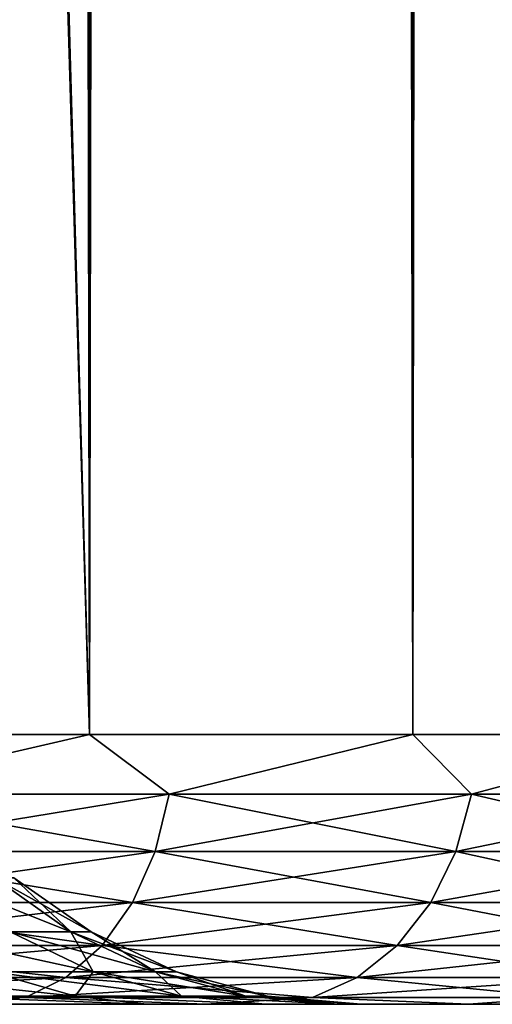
# Model space of a CAD drawing. Extents: x -265 to 265, y 0 to 747.
# Tile 93 of 256: x 260.04 to 261.79, y 0 to 3.65. Entities that reach past the tile are written whole.
import ezdxf

# ---------------------------------------------------------------- set-up
doc = ezdxf.new("R2010")
doc.units = 0
doc.header["$LTSCALE"] = 65.185185
for name, color, linetype in [('114', 7, 'CONTINUOUS'), ('115', 7, 'CONTINUOUS'), ('85', 7, 'CONTINUOUS'), ('87', 7, 'CONTINUOUS'), ('88', 7, 'CONTINUOUS'), ('89', 7, 'CONTINUOUS'), ('90', 7, 'CONTINUOUS')]:
    doc.layers.add(name, color=color, linetype=linetype)

msp = doc.modelspace()

# ---------------------------------------------------------------- linework, layer by layer
at = {"layer": '114', "color": 7, "linetype": 'CONTINUOUS'}
for points in [[(260.0001, 0.2683, -2.4648), (260.2243, 0.2683, -1.2415), (259.7226, 0.4686, -2.3964), (260.0001, 0.2683, -2.4648)], [(259.7226, 0.4686, -2.3964), (260.2243, 0.2683, -1.2415), (259.9406, 0.4686, -1.207), (259.7226, 0.4686, -2.3964)], [(260.2243, 0.2683, -1.2415), (260.2994, 0.2683), (259.9406, 0.4686, -1.207), (260.2243, 0.2683, -1.2415)], [(259.9406, 0.4686, -1.207), (260.2994, 0.2683), (260.0136, 0.4686), (259.9406, 0.4686, -1.207)], [(259.9258, 0.1207, -3.7644), (260.3072, 0.1207, -2.5405), (259.6301, 0.2683, -3.6522), (259.9258, 0.1207, -3.7644)], [(259.6301, 0.2683, -3.6522), (260.3072, 0.1207, -2.5405), (260.0001, 0.2683, -2.4648), (259.6301, 0.2683, -3.6522)], [(260.3072, 0.1207, -2.5405), (260.5382, 0.1207, -1.2796), (260.0001, 0.2683, -2.4648), (260.3072, 0.1207, -2.5405)], [(260.0001, 0.2683, -2.4648), (260.5382, 0.1207, -1.2796), (260.2243, 0.2683, -1.2415), (260.0001, 0.2683, -2.4648)], [(260.5382, 0.1207, -1.2796), (260.6156, 0.1207), (260.2243, 0.2683, -1.2415), (260.5382, 0.1207, -1.2796)], [(260.2243, 0.2683, -1.2415), (260.6156, 0.1207), (260.2994, 0.2683), (260.2243, 0.2683, -1.2415)], [(259.6981, 0.0304, -5.09), (260.241, 0.0304, -3.8839), (259.3997, 0.1207, -4.9333), (259.6981, 0.0304, -5.09)], [(259.3997, 0.1207, -4.9333), (260.241, 0.0304, -3.8839), (259.9258, 0.1207, -3.7644), (259.3997, 0.1207, -4.9333)], [(260.241, 0.0304, -3.8839), (260.6344, 0.0304, -2.6212), (259.9258, 0.1207, -3.7644), (260.241, 0.0304, -3.8839)], [(259.9258, 0.1207, -3.7644), (260.6344, 0.0304, -2.6212), (260.3072, 0.1207, -2.5405), (259.9258, 0.1207, -3.7644)], [(260.6344, 0.0304, -2.6212), (260.8728, 0.0304, -1.3202), (260.3072, 0.1207, -2.5405), (260.6344, 0.0304, -2.6212)], [(260.3072, 0.1207, -2.5405), (260.8728, 0.0304, -1.3202), (260.5382, 0.1207, -1.2796), (260.3072, 0.1207, -2.5405)], [(260.8728, 0.0304, -1.3202), (260.9527, 0.0304), (260.5382, 0.1207, -1.2796), (260.8728, 0.0304, -1.3202)], [(260.5382, 0.1207, -1.2796), (260.9527, 0.0304), (260.6156, 0.1207), (260.5382, 0.1207, -1.2796)], [(259.9023, 0, -5.4438), (260.5065, 0, -4.1598), (259.6981, 0.0304, -5.09), (259.9023, 0, -5.4438)], [(259.6981, 0.0304, -5.09), (260.5065, 0, -4.1598), (260.241, 0.0304, -3.8839), (259.6981, 0.0304, -5.09)], [(260.5065, 0, -4.1598), (260.945, 0, -2.8101), (260.241, 0.0304, -3.8839), (260.5065, 0, -4.1598)], [(260.241, 0.0304, -3.8839), (260.945, 0, -2.8101), (260.6344, 0.0304, -2.6212), (260.241, 0.0304, -3.8839)], [(260.945, 0, -2.8101), (261.2109, 0, -1.4162), (260.6344, 0.0304, -2.6212), (260.945, 0, -2.8101)], [(260.6344, 0.0304, -2.6212), (261.2109, 0, -1.4162), (260.8728, 0.0304, -1.3202), (260.6344, 0.0304, -2.6212)], [(261.2109, 0, -1.4162), (261.3, 0), (260.8728, 0.0304, -1.3202), (261.2109, 0, -1.4162)], [(260.8728, 0.0304, -1.3202), (261.3, 0), (260.9527, 0.0304), (260.8728, 0.0304, -1.3202)]]:
    msp.add_3dface(points, dxfattribs=at)
at = {"layer": '115', "color": 7, "linetype": 'CONTINUOUS'}
for points in [[(260.0136, 0.4686), (260.2243, 0.2683, 1.2415), (259.9406, 0.4686, 1.207), (260.0136, 0.4686)], [(260.2243, 0.2683, 1.2415), (260.0001, 0.2683, 2.4648), (259.9406, 0.4686, 1.207), (260.2243, 0.2683, 1.2415)], [(260.0136, 0.4686), (260.2994, 0.2683), (260.2243, 0.2683, 1.2415), (260.0136, 0.4686)], [(260.3072, 0.1207, 2.5405), (259.9258, 0.1207, 3.7644), (260.0001, 0.2683, 2.4648), (260.3072, 0.1207, 2.5405)], [(260.2243, 0.2683, 1.2415), (260.3072, 0.1207, 2.5405), (260.0001, 0.2683, 2.4648), (260.2243, 0.2683, 1.2415)], [(260.2994, 0.2683), (260.5382, 0.1207, 1.2796), (260.2243, 0.2683, 1.2415), (260.2994, 0.2683)], [(260.5382, 0.1207, 1.2796), (260.3072, 0.1207, 2.5405), (260.2243, 0.2683, 1.2415), (260.5382, 0.1207, 1.2796)], [(260.2994, 0.2683), (260.6156, 0.1207), (260.5382, 0.1207, 1.2796), (260.2994, 0.2683)], [(260.241, 0.0304, 3.8839), (259.6981, 0.0304, 5.09), (259.9258, 0.1207, 3.7644), (260.241, 0.0304, 3.8839)], [(260.3072, 0.1207, 2.5405), (260.241, 0.0304, 3.8839), (259.9258, 0.1207, 3.7644), (260.3072, 0.1207, 2.5405)], [(260.6344, 0.0304, 2.6212), (260.241, 0.0304, 3.8839), (260.3072, 0.1207, 2.5405), (260.6344, 0.0304, 2.6212)], [(260.5382, 0.1207, 1.2796), (260.6344, 0.0304, 2.6212), (260.3072, 0.1207, 2.5405), (260.5382, 0.1207, 1.2796)], [(260.6156, 0.1207), (260.8728, 0.0304, 1.3202), (260.5382, 0.1207, 1.2796), (260.6156, 0.1207)], [(260.8728, 0.0304, 1.3202), (260.6344, 0.0304, 2.6212), (260.5382, 0.1207, 1.2796), (260.8728, 0.0304, 1.3202)], [(260.6156, 0.1207), (260.9527, 0.0304), (260.8728, 0.0304, 1.3202), (260.6156, 0.1207)], [(260.5065, 0, 4.1598), (259.9023, 0, 5.4438), (259.6981, 0.0304, 5.09), (260.5065, 0, 4.1598)], [(260.241, 0.0304, 3.8839), (260.5065, 0, 4.1598), (259.6981, 0.0304, 5.09), (260.241, 0.0304, 3.8839)], [(260.945, 0, 2.8101), (260.5065, 0, 4.1598), (260.241, 0.0304, 3.8839), (260.945, 0, 2.8101)], [(260.6344, 0.0304, 2.6212), (260.945, 0, 2.8101), (260.241, 0.0304, 3.8839), (260.6344, 0.0304, 2.6212)], [(261.2109, 0, 1.4162), (260.945, 0, 2.8101), (260.6344, 0.0304, 2.6212), (261.2109, 0, 1.4162)], [(260.8728, 0.0304, 1.3202), (261.2109, 0, 1.4162), (260.6344, 0.0304, 2.6212), (260.8728, 0.0304, 1.3202)], [(260.9527, 0.0304), (261.2109, 0, 1.4162), (260.8728, 0.0304, 1.3202), (260.9527, 0.0304)], [(261.3, 0), (261.2109, 0, 1.4162), (260.9527, 0.0304), (261.3, 0)]]:
    msp.add_3dface(points, dxfattribs=at)
at = {"layer": '85', "color": 7, "linetype": 'CONTINUOUS'}
for points in [[(260.7246, 0, 8.999), (259.6074, 0, 10.1832), (260.5065, 0, 4.1598), (260.7246, 0, 8.999)], [(260.5065, 0, 4.1598), (259.6074, 0, 10.1832), (259.9023, 0, 5.4438), (260.5065, 0, 4.1598)], [(259.6074, 0, -10.1832), (260.7246, 0, -8.999), (259.9023, 0, -5.4438), (259.6074, 0, -10.1832)], [(259.9023, 0, -5.4438), (260.7246, 0, -8.999), (260.5065, 0, -4.1598), (259.9023, 0, -5.4438)], [(260.945, 0, 2.8101), (260.7246, 0, 8.999), (260.5065, 0, 4.1598), (260.945, 0, 2.8101)], [(260.5065, 0, -4.1598), (260.7246, 0, -8.999), (260.945, 0, -2.8101), (260.5065, 0, -4.1598)], [(261.6968, 0, 7.6931), (260.7246, 0, 8.999), (261.2109, 0, 1.4162), (261.6968, 0, 7.6931)], [(261.2109, 0, 1.4162), (260.7246, 0, 8.999), (260.945, 0, 2.8101), (261.2109, 0, 1.4162)], [(260.7246, 0, -8.999), (261.6968, 0, -7.6931), (260.945, 0, -2.8101), (260.7246, 0, -8.999)], [(260.945, 0, -2.8101), (261.6968, 0, -7.6931), (261.2109, 0, -1.4162), (260.945, 0, -2.8101)], [(261.3, 0), (261.6968, 0, 7.6931), (261.2109, 0, 1.4162), (261.3, 0)], [(261.2109, 0, -1.4162), (261.6968, 0, -7.6931), (261.3, 0), (261.2109, 0, -1.4162)], [(261.6968, 0, -7.6931), (261.6968, 0, 7.6931), (261.3, 0), (261.6968, 0, -7.6931)], [(262.5109, 0, 6.2831), (261.6968, 0, 7.6931), (262.5109, 0, -6.2831), (262.5109, 0, 6.2831)], [(262.5109, 0, -6.2831), (261.6968, 0, 7.6931), (261.6968, 0, -7.6931), (262.5109, 0, -6.2831)]]:
    msp.add_3dface(points, dxfattribs=at)
at = {"layer": '87', "color": 7, "linetype": 'CONTINUOUS'}
for points in [[(258.9574, 1, 12.0318), (260.2936, 1, 10.9106), (258.9574, 739, 12.0318), (258.9574, 1, 12.0318)], [(258.9574, 739, 12.0318), (260.2936, 1, 10.9106), (260.2936, 739, 10.9106), (258.9574, 739, 12.0318)], [(260.2936, 1, 10.9106), (261.4907, 1, 9.6418), (260.2936, 739, 10.9106), (260.2936, 1, 10.9106)], [(260.2936, 739, 10.9106), (261.4907, 1, 9.6418), (261.4907, 739, 9.6418), (260.2936, 739, 10.9106)], [(261.4907, 1, 9.6418), (262.5323, 1, 8.2426), (261.4907, 739, 9.6418), (261.4907, 1, 9.6418)], [(261.4907, 739, 9.6418), (262.5323, 1, 8.2426), (262.5323, 739, 8.2426), (261.4907, 739, 9.6418)]]:
    msp.add_3dface(points, dxfattribs=at)
at = {"layer": '88', "color": 7, "linetype": 'CONTINUOUS'}
for points in [[(260.2936, 739, -10.9106), (260.2936, 1, -10.9106), (259.739, 20.4621, -11.4084), (260.2936, 739, -10.9106)], [(261.4907, 1, -9.6418), (260.2936, 1, -10.9106), (261.4907, 739, -9.6418), (261.4907, 1, -9.6418)], [(261.4907, 739, -9.6418), (260.2936, 1, -10.9106), (260.2936, 739, -10.9106), (261.4907, 739, -9.6418)], [(262.5323, 1, -8.2426), (261.4907, 1, -9.6418), (262.5323, 739, -8.2426), (262.5323, 1, -8.2426)], [(262.5323, 739, -8.2426), (261.4907, 1, -9.6418), (261.4907, 739, -9.6418), (262.5323, 739, -8.2426)], [(259.739, 19.538, -11.4084), (259.739, 20.4621, -11.4084), (260.2936, 1, -10.9106), (259.739, 19.538, -11.4084)], [(260.2936, 1, -10.9106), (258.9574, 1, -12.0318), (259.739, 19.538, -11.4084), (260.2936, 1, -10.9106)]]:
    msp.add_3dface(points, dxfattribs=at)
at = {"layer": '89', "color": 7, "linetype": 'CONTINUOUS'}
for points in [[(260.2936, 1, 10.9106), (258.9574, 1, 12.0318), (259.3369, 0.7786, 11.7081), (260.2936, 1, 10.9106)], [(260.2936, 1, 10.9106), (259.3369, 0.7786, 11.7081), (260.589, 0.7786, 10.589), (260.2936, 1, 10.9106)], [(261.4907, 1, 9.6418), (260.2936, 1, 10.9106), (260.589, 0.7786, 10.589), (261.4907, 1, 9.6418)], [(261.4907, 1, 9.6418), (260.589, 0.7786, 10.589), (261.7081, 0.7786, 9.3369), (261.4907, 1, 9.6418)], [(262.5323, 1, 8.2426), (261.4907, 1, 9.6418), (261.7081, 0.7786, 9.3369), (262.5323, 1, 8.2426)], [(262.5323, 1, 8.2426), (261.7081, 0.7786, 9.3369), (262.6798, 0.7786, 7.9673), (262.5323, 1, 8.2426)], [(259.2908, 0.5669, 11.6504), (260.5369, 0.5669, 10.5369), (259.3369, 0.7786, 11.7081), (259.2908, 0.5669, 11.6504)], [(259.3369, 0.7786, 11.7081), (260.5369, 0.5669, 10.5369), (260.589, 0.7786, 10.589), (259.3369, 0.7786, 11.7081)], [(260.5369, 0.5669, 10.5369), (261.6504, 0.5669, 9.2908), (260.589, 0.7786, 10.589), (260.5369, 0.5669, 10.5369)], [(260.589, 0.7786, 10.589), (261.6504, 0.5669, 9.2908), (261.7081, 0.7786, 9.3369), (260.589, 0.7786, 10.589)], [(261.6504, 0.5669, 9.2908), (262.6173, 0.5669, 7.928), (261.7081, 0.7786, 9.3369), (261.6504, 0.5669, 9.2908)], [(261.7081, 0.7786, 9.3369), (262.6173, 0.5669, 7.928), (262.6798, 0.7786, 7.9673), (261.7081, 0.7786, 9.3369)], [(259.2166, 0.377, 11.5572), (260.4526, 0.377, 10.4526), (259.2908, 0.5669, 11.6504), (259.2166, 0.377, 11.5572)], [(259.2908, 0.5669, 11.6504), (260.4526, 0.377, 10.4526), (260.5369, 0.5669, 10.5369), (259.2908, 0.5669, 11.6504)], [(260.4526, 0.377, 10.4526), (261.5572, 0.377, 9.2166), (260.5369, 0.5669, 10.5369), (260.4526, 0.377, 10.4526)], [(260.5369, 0.5669, 10.5369), (261.5572, 0.377, 9.2166), (261.6504, 0.5669, 9.2908), (260.5369, 0.5669, 10.5369)], [(261.5572, 0.377, 9.2166), (262.5165, 0.377, 7.8646), (261.6504, 0.5669, 9.2908), (261.5572, 0.377, 9.2166)], [(261.6504, 0.5669, 9.2908), (262.5165, 0.377, 7.8646), (262.6173, 0.5669, 7.928), (261.6504, 0.5669, 9.2908)], [(259.1178, 0.2184, 11.4334), (260.3406, 0.2184, 10.3406), (259.2166, 0.377, 11.5572), (259.1178, 0.2184, 11.4334)], [(259.2166, 0.377, 11.5572), (260.3406, 0.2184, 10.3406), (260.4526, 0.377, 10.4526), (259.2166, 0.377, 11.5572)], [(260.3406, 0.2184, 10.3406), (261.4334, 0.2184, 9.1178), (260.4526, 0.377, 10.4526), (260.3406, 0.2184, 10.3406)], [(260.4526, 0.377, 10.4526), (261.4334, 0.2184, 9.1178), (261.5572, 0.377, 9.2166), (260.4526, 0.377, 10.4526)], [(261.4334, 0.2184, 9.1178), (262.3824, 0.2184, 7.7804), (261.5572, 0.377, 9.2166), (261.4334, 0.2184, 9.1178)], [(261.5572, 0.377, 9.2166), (262.3824, 0.2184, 7.7804), (262.5165, 0.377, 7.8646), (261.5572, 0.377, 9.2166)], [(258.9995, 0.0991, 11.285), (260.2064, 0.0991, 10.2064), (259.1178, 0.2184, 11.4334), (258.9995, 0.0991, 11.285)], [(259.1178, 0.2184, 11.4334), (260.2064, 0.0991, 10.2064), (260.3406, 0.2184, 10.3406), (259.1178, 0.2184, 11.4334)], [(260.2064, 0.0991, 10.2064), (261.285, 0.0991, 8.9995), (260.3406, 0.2184, 10.3406), (260.2064, 0.0991, 10.2064)], [(260.3406, 0.2184, 10.3406), (261.285, 0.0991, 8.9995), (261.4334, 0.2184, 9.1178), (260.3406, 0.2184, 10.3406)], [(261.285, 0.0991, 8.9995), (262.2217, 0.0991, 7.6794), (261.4334, 0.2184, 9.1178), (261.285, 0.0991, 8.9995)], [(261.4334, 0.2184, 9.1178), (262.2217, 0.0991, 7.6794), (262.3824, 0.2184, 7.7804), (261.4334, 0.2184, 9.1178)], [(258.8676, 0.0251, 11.1196), (260.0568, 0.0251, 10.0568), (258.9995, 0.0991, 11.285), (258.8676, 0.0251, 11.1196)], [(258.9995, 0.0991, 11.285), (260.0568, 0.0251, 10.0568), (260.2064, 0.0991, 10.2064), (258.9995, 0.0991, 11.285)], [(260.0568, 0.0251, 10.0568), (261.1196, 0.0251, 8.8676), (260.2064, 0.0991, 10.2064), (260.0568, 0.0251, 10.0568)], [(260.2064, 0.0991, 10.2064), (261.1196, 0.0251, 8.8676), (261.285, 0.0991, 8.9995), (260.2064, 0.0991, 10.2064)], [(261.1196, 0.0251, 8.8676), (262.0426, 0.0251, 7.5668), (261.285, 0.0991, 8.9995), (261.1196, 0.0251, 8.8676)], [(261.285, 0.0991, 8.9995), (262.0426, 0.0251, 7.5668), (262.2217, 0.0991, 7.6794), (261.285, 0.0991, 8.9995)], [(258.8676, 0.0251, 11.1196), (259.6074, 0, 10.1832), (260.0568, 0.0251, 10.0568), (258.8676, 0.0251, 11.1196)], [(259.6074, 0, 10.1832), (260.7246, 0, 8.999), (260.0568, 0.0251, 10.0568), (259.6074, 0, 10.1832)], [(260.0568, 0.0251, 10.0568), (260.7246, 0, 8.999), (261.1196, 0.0251, 8.8676), (260.0568, 0.0251, 10.0568)], [(260.7246, 0, 8.999), (261.6968, 0, 7.6931), (261.1196, 0.0251, 8.8676), (260.7246, 0, 8.999)], [(261.1196, 0.0251, 8.8676), (261.6968, 0, 7.6931), (262.0426, 0.0251, 7.5668), (261.1196, 0.0251, 8.8676)], [(261.6968, 0, 7.6931), (262.5109, 0, 6.2831), (262.0426, 0.0251, 7.5668), (261.6968, 0, 7.6931)]]:
    msp.add_3dface(points, dxfattribs=at)
at = {"layer": '90', "color": 7, "linetype": 'CONTINUOUS'}
for points in [[(258.9574, 1, -12.0318), (260.2936, 1, -10.9106), (259.3369, 0.7786, -11.7081), (258.9574, 1, -12.0318)], [(260.2936, 1, -10.9106), (260.589, 0.7786, -10.589), (259.3369, 0.7786, -11.7081), (260.2936, 1, -10.9106)], [(260.2936, 1, -10.9106), (261.4907, 1, -9.6418), (260.589, 0.7786, -10.589), (260.2936, 1, -10.9106)], [(261.4907, 1, -9.6418), (261.7081, 0.7786, -9.3369), (260.589, 0.7786, -10.589), (261.4907, 1, -9.6418)], [(261.4907, 1, -9.6418), (262.5323, 1, -8.2426), (261.7081, 0.7786, -9.3369), (261.4907, 1, -9.6418)], [(262.5323, 1, -8.2426), (262.6798, 0.7786, -7.9673), (261.7081, 0.7786, -9.3369), (262.5323, 1, -8.2426)], [(260.5369, 0.5669, -10.5369), (259.2908, 0.5669, -11.6504), (260.589, 0.7786, -10.589), (260.5369, 0.5669, -10.5369)], [(260.589, 0.7786, -10.589), (259.2908, 0.5669, -11.6504), (259.3369, 0.7786, -11.7081), (260.589, 0.7786, -10.589)], [(261.6504, 0.5669, -9.2908), (260.5369, 0.5669, -10.5369), (261.7081, 0.7786, -9.3369), (261.6504, 0.5669, -9.2908)], [(261.7081, 0.7786, -9.3369), (260.5369, 0.5669, -10.5369), (260.589, 0.7786, -10.589), (261.7081, 0.7786, -9.3369)], [(262.6173, 0.5669, -7.928), (261.6504, 0.5669, -9.2908), (262.6798, 0.7786, -7.9673), (262.6173, 0.5669, -7.928)], [(262.6798, 0.7786, -7.9673), (261.6504, 0.5669, -9.2908), (261.7081, 0.7786, -9.3369), (262.6798, 0.7786, -7.9673)], [(260.4526, 0.377, -10.4526), (259.2166, 0.377, -11.5572), (260.5369, 0.5669, -10.5369), (260.4526, 0.377, -10.4526)], [(260.5369, 0.5669, -10.5369), (259.2166, 0.377, -11.5572), (259.2908, 0.5669, -11.6504), (260.5369, 0.5669, -10.5369)], [(261.5572, 0.377, -9.2166), (260.4526, 0.377, -10.4526), (261.6504, 0.5669, -9.2908), (261.5572, 0.377, -9.2166)], [(261.6504, 0.5669, -9.2908), (260.4526, 0.377, -10.4526), (260.5369, 0.5669, -10.5369), (261.6504, 0.5669, -9.2908)], [(262.5165, 0.377, -7.8646), (261.5572, 0.377, -9.2166), (262.6173, 0.5669, -7.928), (262.5165, 0.377, -7.8646)], [(262.6173, 0.5669, -7.928), (261.5572, 0.377, -9.2166), (261.6504, 0.5669, -9.2908), (262.6173, 0.5669, -7.928)], [(260.3406, 0.2184, -10.3406), (259.1178, 0.2184, -11.4334), (260.4526, 0.377, -10.4526), (260.3406, 0.2184, -10.3406)], [(260.4526, 0.377, -10.4526), (259.1178, 0.2184, -11.4334), (259.2166, 0.377, -11.5572), (260.4526, 0.377, -10.4526)], [(261.4334, 0.2184, -9.1178), (260.3406, 0.2184, -10.3406), (261.5572, 0.377, -9.2166), (261.4334, 0.2184, -9.1178)], [(261.5572, 0.377, -9.2166), (260.3406, 0.2184, -10.3406), (260.4526, 0.377, -10.4526), (261.5572, 0.377, -9.2166)], [(262.3824, 0.2184, -7.7804), (261.4334, 0.2184, -9.1178), (262.5165, 0.377, -7.8646), (262.3824, 0.2184, -7.7804)], [(262.5165, 0.377, -7.8646), (261.4334, 0.2184, -9.1178), (261.5572, 0.377, -9.2166), (262.5165, 0.377, -7.8646)], [(260.2064, 0.0991, -10.2064), (258.9995, 0.0991, -11.285), (260.3406, 0.2184, -10.3406), (260.2064, 0.0991, -10.2064)], [(260.3406, 0.2184, -10.3406), (258.9995, 0.0991, -11.285), (259.1178, 0.2184, -11.4334), (260.3406, 0.2184, -10.3406)], [(261.285, 0.0991, -8.9995), (260.2064, 0.0991, -10.2064), (261.4334, 0.2184, -9.1178), (261.285, 0.0991, -8.9995)], [(261.4334, 0.2184, -9.1178), (260.2064, 0.0991, -10.2064), (260.3406, 0.2184, -10.3406), (261.4334, 0.2184, -9.1178)], [(262.2217, 0.0991, -7.6794), (261.285, 0.0991, -8.9995), (262.3824, 0.2184, -7.7804), (262.2217, 0.0991, -7.6794)], [(262.3824, 0.2184, -7.7804), (261.285, 0.0991, -8.9995), (261.4334, 0.2184, -9.1178), (262.3824, 0.2184, -7.7804)], [(260.0568, 0.0251, -10.0568), (258.8676, 0.0251, -11.1196), (260.2064, 0.0991, -10.2064), (260.0568, 0.0251, -10.0568)], [(260.2064, 0.0991, -10.2064), (258.8676, 0.0251, -11.1196), (258.9995, 0.0991, -11.285), (260.2064, 0.0991, -10.2064)], [(261.1196, 0.0251, -8.8676), (260.0568, 0.0251, -10.0568), (261.285, 0.0991, -8.9995), (261.1196, 0.0251, -8.8676)], [(261.285, 0.0991, -8.9995), (260.0568, 0.0251, -10.0568), (260.2064, 0.0991, -10.2064), (261.285, 0.0991, -8.9995)], [(262.0426, 0.0251, -7.5668), (261.1196, 0.0251, -8.8676), (262.2217, 0.0991, -7.6794), (262.0426, 0.0251, -7.5668)], [(262.2217, 0.0991, -7.6794), (261.1196, 0.0251, -8.8676), (261.285, 0.0991, -8.9995), (262.2217, 0.0991, -7.6794)], [(260.0568, 0.0251, -10.0568), (259.6074, 0, -10.1832), (258.8676, 0.0251, -11.1196), (260.0568, 0.0251, -10.0568)], [(260.7246, 0, -8.999), (259.6074, 0, -10.1832), (260.0568, 0.0251, -10.0568), (260.7246, 0, -8.999)], [(261.1196, 0.0251, -8.8676), (260.7246, 0, -8.999), (260.0568, 0.0251, -10.0568), (261.1196, 0.0251, -8.8676)], [(261.6968, 0, -7.6931), (260.7246, 0, -8.999), (261.1196, 0.0251, -8.8676), (261.6968, 0, -7.6931)], [(262.0426, 0.0251, -7.5668), (261.6968, 0, -7.6931), (261.1196, 0.0251, -8.8676), (262.0426, 0.0251, -7.5668)], [(262.5109, 0, -6.2831), (261.6968, 0, -7.6931), (262.0426, 0.0251, -7.5668), (262.5109, 0, -6.2831)]]:
    msp.add_3dface(points, dxfattribs=at)

doc.saveas('drawing.dxf')
